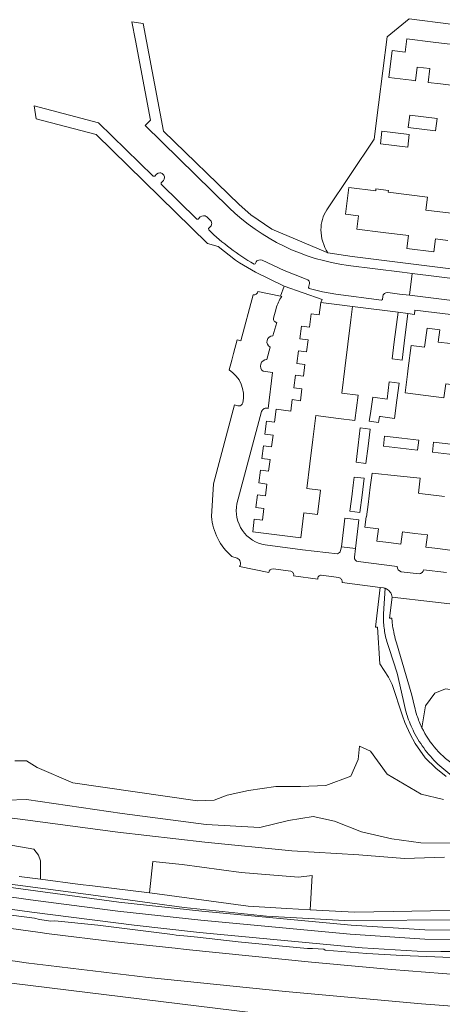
# Model space of a CAD drawing. Header units: metres. Extents: x 168032 to 180145, y 382923 to 399665.
# Tile 67 of 256: x 177391 to 177484, y 386974 to 387189. Entities that reach past the tile are written whole.
import ezdxf

# ---------------------------------------------------------------- set-up
doc = ezdxf.new("R2010")
doc.units = ezdxf.units.M
for name, color, linetype, lineweight in [('B-WE-GR-BEPLANTING_CULTUUR_HEESTERS-GV', 8, 'Continuous', 18), ('B-WE-OG-TERREIN_CULTUURSCHEIDING-GV', 8, 'Continuous', 18), ('B-WE-OG-TERREIN_ERF-GV', 8, 'Continuous', 18), ('B-WE-OG-WATER_GREPPEL-GV', 8, 'Continuous', 18), ('B-WE-VH-VERHARDING_ASFALT-GV', 8, 'Continuous', 18), ('B-WE-VH-VERHARDING_BETONSTRAATSTEEN-GV', 8, 'Continuous', 18), ('B-WE-VH-VERHARDING_FUNDERING_ZAND-GV', 8, 'Continuous', 18), ('B-WE-VH-VERHARDING_TEGEL-GV', 8, 'Continuous', 18)]:
    doc.layers.add(name, color=color, linetype=linetype, lineweight=lineweight)

msp = doc.modelspace()

# ---------------------------------------------------------------- linework, layer by layer
at = {"layer": 'B-WE-GR-BEPLANTING_CULTUUR_HEESTERS-GV', "flags": 128}
for points in [[(177529.286, 387034.035), (177537.64, 387036.439), (177519.55, 387036.48), (177511.732, 387036.567), (177499.404, 387036.394), (177494.559, 387036.753), (177489.446, 387037.132), (177489.959, 387041.53), (177488.483, 387042.67), (177484.674, 387043.186), (177482.35, 387042.218), (177480.284, 387039.442), (177479.488, 387034.665)], [(177499.927, 386985.765), (177483.622, 386985.723), (177478.452, 386985.812), (177466.431, 386986.57), (177430.813, 386989.921), (177416.522, 386991.481), (177394.143, 386994.308), (177354.057, 386999.89)], [(177382.75, 386994.561), (177394.697, 386993.015), (177395.832, 386992.696), (177398.33, 386992.387), (177399.184, 386992.454), (177408.57, 386991.514), (177424.94, 386989.43), (177425.736, 386989.305), (177428.208, 386989.075), (177430.39, 386988.836), (177439.259, 386987.869), (177450.522, 386986.736), (177454.427, 386986.406), (177455.554, 386986.391), (177458.025, 386986.223), (177458.356, 386985.997), (177467.408, 386985.299), (177475.143, 386984.83), (177487.659, 386984.359)]]:
    msp.add_lwpolyline(points, dxfattribs=at)
at = {"layer": 'B-WE-GR-BEPLANTING_CULTUUR_HEESTERS-GV'}
msp.add_lwpolyline([(177479.488, 387034.665, 0.138156), (177486.972, 387026.247)], format="xyb", dxfattribs=at)
at = {"layer": 'B-WE-OG-TERREIN_CULTUURSCHEIDING-GV', "flags": 128}
for points in [[(177471.082, 387065.225), (177470.328, 387065.325), (177469.304, 387056.678), (177469.794, 387056.615), (177470.281, 387048.648), (177472.212, 387045.735), (177472.975, 387044.096), (177475.247, 387037.28), (177475.727, 387035.814), (177476.889, 387033.221), (177478.049, 387031.177), (177480.208, 387028.083), (177482.516, 387025.838), (177484.764, 387024.009)], [(177471.098, 387059.569), (177471.444, 387065.138)], [(177475.794, 387038.87), (177475.362, 387040.817), (177474.077, 387046.611), (177472.311, 387051.997), (177471.81, 387053.526)], [(177484.232, 387018.962), (177479.337, 387020.132), (177471.886, 387024.503), (177468.275, 387029.51), (177465.867, 387030.655), (177465.539, 387027.714), (177463.918, 387024.044), (177458.462, 387022.039), (177452.893, 387021.816), (177447.548, 387021.816), (177441.535, 387020.925), (177436.857, 387019.923), (177434.073, 387018.809), (177430.398, 387018.697), (177403.115, 387022.596), (177395.32, 387025.938), (177392.981, 387027.386), (177390.42, 387027.386)], [(177485.636, 387024.493), (177483.388, 387026.322)], [(177488.282, 387009.445), (177479.227, 387009.522), (177472.938, 387010.401), (177466.24, 387011.863), (177460.332, 387014.209), (177455.677, 387015.259), (177450.292, 387014.401), (177444.041, 387012.84), (177432.299, 387013.489), (177413.919, 387015.927), (177392.959, 387018.939), (177380.006, 387018.518)], [(177380.006, 387018.518), (177392.959, 387018.939), (177413.919, 387015.927), (177432.299, 387013.489), (177444.041, 387012.84), (177450.292, 387014.401), (177455.677, 387015.259), (177460.332, 387014.209), (177466.24, 387011.863), (177472.938, 387010.401), (177479.227, 387009.522), (177488.282, 387009.445)], [(177379.809, 387016.118), (177391.598, 387014.679), (177412.968, 387011.849), (177431.996, 387009.607), (177451.041, 387007.751), (177465.694, 387006.862), (177475.716, 387006.043), (177484.451, 387006.366)], [(177484.451, 387006.366), (177475.716, 387006.043), (177465.694, 387006.862), (177451.041, 387007.751), (177431.996, 387009.607), (177412.968, 387011.849), (177391.598, 387014.679), (177379.809, 387016.118)], [(177377.802, 387011.01), (177394.617, 387008.114), (177395.619, 387006.777), (177396.065, 387005.552), (177396.073, 387001.54), (177404.736, 387000.41), (177407.444, 387000.082), (177419.878, 386998.572), (177420.639, 387005.424), (177427.025, 387004.772), (177439.942, 387002.99), (177452.526, 387001.987), (177455.488, 387002.372), (177455.069, 386994.837), (177464.73, 386994.325), (177473.24, 386994.495), (177481.343, 386994.656), (177499.599, 386994.756)], [(177373.43, 387001.895), (177413.207, 386996.534), (177431.352, 386994.553), (177463.991, 386991.504), (177480.135, 386990.459), (177490.459, 386990.374), (177583.398, 386990.913), (177607.707, 386990.86), (177636.943, 386990.196), (177647.044, 386989.785), (177655.588, 386989.23), (177656.063, 386993.581), (177656.259, 386995.378)], [(177628.135, 386992.266), (177603.043, 386992.69), (177582.095, 386993.046), (177559.15, 386993.313), (177541.732, 386993.367), (177514.14, 386992.599), (177489.872, 386992.69), (177462.556, 386992.539), (177445.515, 386993.475), (177427.448, 386995.373), (177407.061, 386998.124), (177387.132, 387000.763)], [(177289.163, 386991.161), (177418.193, 386975.313), (177556.083, 386958.376), (177562.159, 386957.75), (177594.27, 386956.587), (177600.172, 386956.166), (177604.429, 386955.723), (177648.307, 386950.247), (177648.881, 386950.717), (177650.739, 386966.488), (177650.275, 386967.037), (177637.055, 386967.455), (177637.069, 386967.592), (177569.913, 386969.17)], [(177509.337, 386971.996), (177479.392, 386974.3), (177449.677, 386976.977), (177419.612, 386980.045)]]:
    msp.add_lwpolyline(points, dxfattribs=at)
at = {"layer": 'B-WE-OG-TERREIN_CULTUURSCHEIDING-GV'}
for points in [[(177471.444, 387065.138, 0.0352062), (177471.082, 387065.225)], [(177471.225, 387056.436, -0.0405343), (177471.098, 387059.569)], [(177471.81, 387053.526, -0.038926), (177471.225, 387056.436)], [(177476.258, 387037.305, -0.0153153), (177475.794, 387038.87)], [(177477.761, 387033.705, -0.0376883), (177476.258, 387037.305)], [(177483.388, 387026.322, -0.0905037), (177477.761, 387033.705)], [(177419.612, 386980.045, -0.009418), (177342.083, 386990.425)]]:
    msp.add_lwpolyline(points, format="xyb", dxfattribs=at)
at = {"layer": 'B-WE-OG-TERREIN_CULTUURSCHEIDING-GV', "flags": 128}
msp.add_lwpolyline([(177607.707, 386990.86), (177583.398, 386990.913), (177490.459, 386990.374), (177480.135, 386990.459), (177463.991, 386991.504), (177431.352, 386994.553), (177413.207, 386996.534), (177373.43, 387001.895), (177366.385, 387002.87), (177365.87, 387000.922), (177373.154, 386999.914), (177393.829, 386997.035), (177412.99, 386994.546), (177431.135, 386992.565), (177463.805, 386989.513), (177480.119, 386988.459), (177490.443, 386988.374), (177583.41, 386988.913), (177607.685, 386988.859)], close=True, dxfattribs=at)
at = {"layer": 'B-WE-OG-TERREIN_ERF-GV', "flags": 128}
for points in [[(177506.59, 387162.19), (177503.58, 387162.55), (177503.92, 387165.28), (177506.625, 387164.947), (177506.93, 387164.91), (177507.84, 387172.17), (177512.03, 387171.75), (177513.09, 387180.75), (177509.51, 387185.49), (177494.957, 387187.327), (177476.72, 387189.63), (177471.92, 387185.71), (177470.022, 387170.817), (177469.07, 387163.35), (177458.68, 387147.861)], [(177489.43, 387174.68), (177483.57, 387175.42), (177480.845, 387175.759), (177481.224, 387178.765), (177478.489, 387179.109), (177478.11, 387176.1), (177477.249, 387176.216), (177472.278, 387176.834), (177473.011, 387182.735), (177475.837, 387182.384), (177476.194, 387185.262), (177481.934, 387184.549), (177481.952, 387184.547), (177487.509, 387183.857)], [(177485.175, 387141.205), (177482.44, 387141.547), (177482.08, 387138.673), (177476.217, 387139.407), (177476.573, 387142.245), (177471, 387142.943), (177465.244, 387143.664), (177465.606, 387146.553), (177462.797, 387146.905), (177463.532, 387152.777), (177469.38, 387152.056), (177469.43, 387152.457), (177472.174, 387152.114), (177472.125, 387151.717), (177480.7, 387150.66), (177480.35, 387147.828), (177485.9, 387147.15)], [(177458.936, 387138.515), (177464.268, 387137.648), (177504.484, 387132.642)], [(177504.537, 387122.715), (177477.977, 387125.956), (177477.858, 387125.035), (177476.448, 387125.213), (177475.61, 387118.76), (177475.14, 387115.03), (177472.97, 387115.3), (177473.44, 387119.03), (177474.294, 387125.482), (177464.313, 387126.733), (177463.948, 387123.818), (177463.312, 387118.53), (177462.63, 387113.16), (177461.961, 387107.794), (177465.529, 387107.35), (177464.842, 387101.837), (177461.24, 387102.28), (177456.27, 387102.89), (177455.63, 387097.69), (177454.97, 387092.33), (177454.316, 387086.979), (177457.323, 387086.599), (177456.646, 387081.251), (177453.67, 387081.627), (177452.976, 387076.137), (177442.475, 387077.453), (177442.824, 387080.232), (177444.608, 387080.008), (177444.931, 387082.588), (177443.141, 387082.812), (177443.489, 387085.587), (177445.274, 387085.363), (177445.596, 387087.938), (177443.811, 387088.162), (177444.159, 387090.942), (177445.938, 387090.719), (177446.261, 387093.298), (177444.477, 387093.522), (177444.824, 387096.292), (177446.608, 387096.068), (177446.931, 387098.648), (177445.141, 387098.872), (177445.489, 387101.652), (177447.27, 387101.429), (177447.63, 387104.299), (177450.81, 387103.901), (177451.12, 387106.382), (177452.909, 387106.158), (177453.231, 387108.733), (177451.451, 387108.956), (177451.799, 387111.732), (177453.578, 387111.509), (177453.901, 387114.088), (177452.121, 387114.311), (177452.468, 387117.087), (177454.254, 387116.863), (177454.577, 387119.443), (177452.791, 387119.667), (177453.139, 387122.442), (177454.929, 387122.218), (177455.291, 387125.112), (177457.047, 387124.892), (177457.387, 387127.6), (177457.656, 387128.283), (177449.382, 387131.195), (177448.549, 387129.008), (177448.812, 387128.946)], [(177447.58, 387126.321), (177447.027, 387124.227)], [(177447.779, 387123.26), (177446.91, 387120.34)], [(177446.279, 387117.85), (177445.56, 387115.14)], [(177444.739, 387112.58), (177446.83, 387112.35), (177445.88, 387104.43)], [(177444.42, 387103.79), (177439.016, 387083.614)], [(177485.618, 387073.479), (177482.989, 387073.805), (177480.364, 387074.131), (177480.696, 387076.811), (177477.97, 387077.15), (177475.241, 387077.489), (177474.908, 387074.809), (177472.289, 387075.134), (177469.659, 387075.461), (177469.991, 387078.139), (177466.993, 387078.511), (177467.277, 387080.792), (177467.389, 387080.778), (177467.721, 387083.45), (177468.18, 387087.22), (177468.578, 387090.344), (177474.08, 387089.755), (177479.099, 387089.218), (177478.744, 387085.918), (177479.05, 387085.88), (177484.4, 387085.21)], [(177461.71, 387073.37), (177461.88, 387074.22), (177462.49, 387079.15), (177462.65, 387080.46), (177465.72, 387080.08), (177465.56, 387078.77), (177464.95, 387073.84), (177464.742, 387071.967)], [(177445.227, 387074.61), (177453.382, 387073.528), (177461.053, 387072.664)], [(177465.522, 387070.971), (177474.07, 387069.919)], [(177474.98, 387068.77), (177478.86, 387068.3)], [(177479.859, 387069.207), (177484.888, 387068.589)]]:
    msp.add_lwpolyline(points, dxfattribs=at)
for points in [[(177482.48, 387165.14), (177479.49, 387165.51), (177476.51, 387165.87), (177476.517, 387165.929), (177476.85, 387168.6), (177479.82, 387168.24), (177482.81, 387167.87)], [(177476.39, 387161.61), (177473.41, 387161.97), (177470.43, 387162.33), (177470.76, 387165.07), (177473.74, 387164.7), (177476.73, 387164.34)], [(177475.821, 387107.869), (177476.33, 387111.92), (177476.495, 387113.261), (177477.115, 387118.221), (177480.091, 387117.849), (177480.608, 387121.988), (177483.382, 387121.642), (177483.048, 387118.966), (177485.779, 387118.625), (177488.503, 387118.284), (177488.837, 387120.958), (177491.47, 387120.629), (177494.092, 387120.302), (177493.758, 387117.631), (177496.49, 387117.29), (177499.208, 387116.95), (177499.542, 387119.623), (177502.318, 387119.277), (177500.891, 387107.85), (177495.401, 387108.536), (177490.04, 387109.2), (177489.533, 387109.264), (177484.706, 387109.869), (177484.318, 387106.806)], [(177470.435, 387102.676), (177470.195, 387102.71), (177470.008, 387101.381), (177467.979, 387101.669), (177468.218, 387103.354), (177468.721, 387106.896), (177471.863, 387106.502), (177472.34, 387110.3), (177474.51, 387110.02), (177474.04, 387106.28), (177473.531, 387102.241)], [(177467.25, 387092.45), (177465.08, 387092.72), (177465.538, 387096.46), (177466, 387100.19), (177468.17, 387099.92), (177467.71, 387096.19)], [(177471.34, 387098.43), (177475.09, 387097.97), (177478.83, 387097.5), (177478.55, 387095.31), (177474.81, 387095.78), (177471.06, 387096.24)], [(177482.06, 387097.1), (177485.82, 387096.63), (177489.57, 387096.17), (177489.3, 387093.98), (177485.55, 387094.45), (177481.79, 387094.91)], [(177466.85, 387089.2), (177466.39, 387085.47), (177465.93, 387081.74), (177463.75, 387082.01), (177464.21, 387085.74), (177464.217, 387085.795), (177464.457, 387087.698), (177464.68, 387089.47)]]:
    msp.add_lwpolyline(points, close=True, dxfattribs=at)
at = {"layer": 'B-WE-OG-TERREIN_ERF-GV'}
for points in [[(177458.68, 387147.861, 0.1463813), (177457.406, 387143.534)], [(177457.406, 387143.534, 0.1534562), (177458.936, 387138.515)], [(177448.812, 387128.946, 0.086563), (177447.58, 387126.321)], [(177447.027, 387124.227, 0.4468271), (177447.779, 387123.26)], [(177446.91, 387120.34, 0.7802847), (177446.279, 387117.85)], [(177445.56, 387115.14, 0.7245067), (177444.739, 387112.58)], [(177445.88, 387104.43, 0.4375735), (177444.42, 387103.79)], [(177439.016, 387083.614, 0.4220145), (177445.227, 387074.61)], [(177461.053, 387072.664, 0.2016857), (177461.71, 387073.37)], [(177464.742, 387071.967, 0.4051107), (177465.522, 387070.971)], [(177474.07, 387069.919, 0.3413945), (177474.98, 387068.77)], [(177478.86, 387068.3, 0.3379547), (177479.859, 387069.207)]]:
    msp.add_lwpolyline(points, format="xyb", dxfattribs=at)
at = {"layer": 'B-WE-OG-WATER_GREPPEL-GV', "flags": 128}
for points in [[(177499.599, 386994.756), (177481.343, 386994.656), (177473.24, 386994.495), (177464.73, 386994.325), (177455.069, 386994.837), (177449.907, 386995.11), (177441.444, 386995.62), (177421.57, 386998.366), (177419.878, 386998.572), (177407.444, 387000.082), (177404.736, 387000.41), (177396.073, 387001.54), (177391.378, 387002.152)], [(177387.132, 387000.763), (177407.061, 386998.124), (177427.448, 386995.373), (177445.515, 386993.475), (177462.556, 386992.539), (177489.872, 386992.69)]]:
    msp.add_lwpolyline(points, dxfattribs=at)
at = {"layer": 'B-WE-VH-VERHARDING_ASFALT-GV', "flags": 128}
for points in [[(177354.057, 386999.89), (177394.143, 386994.308), (177416.522, 386991.481), (177430.813, 386989.921), (177466.431, 386986.57), (177478.452, 386985.812), (177483.622, 386985.723), (177499.927, 386985.765)], [(177490.443, 386988.374), (177480.119, 386988.459), (177463.805, 386989.513), (177431.135, 386992.565), (177412.99, 386994.546), (177393.829, 386997.035), (177373.154, 386999.914)], [(177487.693, 386980.608), (177472.81, 386981.817), (177457.778, 386983.178), (177455.316, 386983.425), (177427.925, 386986.177), (177425.517, 386986.438), (177412.327, 386987.871), (177397.968, 386989.612), (177395.477, 386989.951), (177368.319, 386993.649)], [(177556.083, 386958.376), (177418.193, 386975.313), (177289.163, 386991.161)], [(177419.612, 386980.045), (177449.677, 386976.977), (177479.392, 386974.3), (177509.337, 386971.996)]]:
    msp.add_lwpolyline(points, dxfattribs=at)
at = {"layer": 'B-WE-VH-VERHARDING_ASFALT-GV'}
msp.add_lwpolyline([(177342.083, 386990.425, 0.009418), (177419.612, 386980.045)], format="xyb", dxfattribs=at)
at = {"layer": 'B-WE-VH-VERHARDING_BETONSTRAATSTEEN-GV', "flags": 128}
for points in [[(177512.212, 387129.689), (177477.38, 387133.98), (177476.791, 387129.2), (177487.837, 387127.832), (177495.913, 387126.821), (177495.962, 387126.815), (177504.186, 387125.792), (177512.496, 387124.787), (177515.632, 387124.639)], [(177442.54, 387129.308), (177439.847, 387119.258), (177439.081, 387119.451), (177438.269, 387116.46), (177437.884, 387115.013), (177437.307, 387112.896)], [(177448.812, 387128.946), (177448.549, 387129.008), (177443.624, 387130.044)], [(177447.027, 387124.227), (177447.58, 387126.321)], [(177446.91, 387120.34), (177447.779, 387123.26)], [(177445.56, 387115.14), (177446.279, 387117.85)], [(177445.88, 387104.43), (177446.83, 387112.35), (177444.739, 387112.58)], [(177439.22, 387105.04), (177438.477, 387105.24), (177433.861, 387087.953), (177433.434, 387080.844)], [(177439.016, 387083.614), (177444.42, 387103.79)], [(177461.053, 387072.664), (177453.382, 387073.528), (177445.227, 387074.61)], [(177464.742, 387071.967), (177464.95, 387073.84), (177461.88, 387074.22), (177461.71, 387073.37)], [(177437.931, 387072.093), (177439.06, 387071.74)], [(177474.07, 387069.919), (177465.522, 387070.971)], [(177439.57, 387069.92), (177445.99, 387068.56)], [(177446.938, 387069.363), (177450.779, 387068.862)], [(177451.421, 387067.838), (177456.717, 387067.134)], [(177457.475, 387068.023), (177461.31, 387067.48)], [(177478.86, 387068.3), (177474.98, 387068.77)], [(177484.888, 387068.589), (177479.859, 387069.207)], [(177462.059, 387066.424), (177470.328, 387065.325), (177471.082, 387065.225)], [(177472.98, 387063.171), (177490.61, 387061.14)]]:
    msp.add_lwpolyline(points, dxfattribs=at)
at = {"layer": 'B-WE-VH-VERHARDING_BETONSTRAATSTEEN-GV'}
for points in [[(177443.624, 387130.044, -0.4324225), (177442.54, 387129.308)], [(177447.58, 387126.321, -0.086563), (177448.812, 387128.946)], [(177447.779, 387123.26, -0.4468271), (177447.027, 387124.227)], [(177446.279, 387117.85, -0.7802847), (177446.91, 387120.34)], [(177444.739, 387112.58, -0.7245067), (177445.56, 387115.14)], [(177437.307, 387112.896, -0.3138148), (177440.33, 387105.692)], [(177439.384, 387105.019, -0.0435327), (177439.22, 387105.04)], [(177440.33, 387105.692, -0.3429477), (177439.384, 387105.019)], [(177444.42, 387103.79, -0.4375735), (177445.88, 387104.43)], [(177445.227, 387074.61, -0.4220145), (177439.016, 387083.614)], [(177433.434, 387080.844, 0.1968722), (177437.931, 387072.093)], [(177461.71, 387073.37, -0.2016857), (177461.053, 387072.664)], [(177439.06, 387071.74, -0.4777666), (177439.57, 387069.92)], [(177465.522, 387070.971, -0.4051107), (177464.742, 387071.967)], [(177445.99, 387068.56, -0.40839), (177446.938, 387069.363)], [(177450.779, 387068.862, -0.4212181), (177451.421, 387067.838)], [(177456.717, 387067.134, -0.454234), (177457.475, 387068.023)], [(177474.98, 387068.77, -0.3413945), (177474.07, 387069.919)], [(177479.859, 387069.207, -0.3379547), (177478.86, 387068.3)], [(177461.31, 387067.48, -0.4159995), (177462.059, 387066.424)], [(177471.082, 387065.225, -0.0352062), (177471.444, 387065.138)], [(177471.444, 387065.138, -0.3028991), (177472.98, 387063.171)]]:
    msp.add_lwpolyline(points, format="xyb", dxfattribs=at)
at = {"layer": 'B-WE-VH-VERHARDING_FUNDERING_ZAND-GV', "flags": 128}
for points in [[(177471.444, 387065.138), (177471.098, 387059.569)], [(177473.066, 387056.956), (177472.97, 387057.807), (177472.883, 387058.574), (177472.43, 387058.63), (177472.98, 387063.171)], [(177471.81, 387053.526), (177472.311, 387051.997), (177474.077, 387046.611), (177475.362, 387040.817), (177475.794, 387038.87)], [(177477.878, 387039.316), (177477.259, 387041.796), (177473.903, 387053.187)], [(177483.388, 387026.322), (177485.636, 387024.493), (177488.17, 387022.431), (177490.829, 387020.764), (177491.123, 387020.641), (177492.64, 387020.006), (177493.815, 387019.514), (177497.488, 387018.03), (177498.974, 387017.43), (177505.902, 387015.728), (177511.369, 387014.385), (177517.477, 387013.631)]]:
    msp.add_lwpolyline(points, dxfattribs=at)
at = {"layer": 'B-WE-VH-VERHARDING_FUNDERING_ZAND-GV'}
for points in [[(177472.98, 387063.171, 0.3028991), (177471.444, 387065.138)], [(177471.098, 387059.569, 0.0405343), (177471.225, 387056.436)], [(177471.225, 387056.436, 0.038926), (177471.81, 387053.526)], [(177473.903, 387053.187, -0.0189071), (177473.066, 387056.956)], [(177475.794, 387038.87, 0.0153153), (177476.258, 387037.305)], [(177478.406, 387037.358, -0.0243936), (177477.878, 387039.316)], [(177476.258, 387037.305, 0.0376883), (177477.761, 387033.705)], [(177479.488, 387034.665, -0.0346572), (177478.406, 387037.358)], [(177477.761, 387033.705, 0.0905037), (177483.388, 387026.322)], [(177486.972, 387026.247, -0.138156), (177479.488, 387034.665)]]:
    msp.add_lwpolyline(points, format="xyb", dxfattribs=at)
at = {"layer": 'B-WE-VH-VERHARDING_TEGEL-GV', "flags": 128}
for points in [[(177418.53, 387188.59), (177416.027, 387188.984), (177416.803, 387184.905), (177420.123, 387167.476), (177418.929, 387166.293), (177437.302, 387148.325)], [(177516.521, 387131.523), (177504.484, 387132.642), (177464.268, 387137.648), (177458.936, 387138.515), (177446.692, 387143.639), (177442.046, 387146.767), (177439.477, 387149.06), (177422.973, 387165.096), (177418.53, 387188.59)], [(177422.152, 387155.956), (177421.767, 387155.881), (177421.438, 387155.667), (177421.049, 387155.274), (177420.697, 387155.214), (177408.758, 387166.888), (177394.669, 387170.629), (177395.127, 387167.794), (177408.255, 387164.338), (177432.596, 387140.538), (177434.888, 387139.891), (177438.718, 387136.9), (177439.613, 387136.3), (177441.318, 387135.247), (177443.072, 387134.278), (177449.382, 387131.195), (177457.656, 387128.283), (177457.387, 387127.6), (177460.276, 387127.238), (177464.313, 387126.733), (177474.294, 387125.482), (177476.448, 387125.213), (177477.858, 387125.035), (177477.977, 387125.956), (177504.537, 387122.715)], [(177431.715, 387146.608), (177431.338, 387146.536), (177431.012, 387146.331), (177430.526, 387145.85), (177430.25, 387145.88), (177422.445, 387153.489), (177422.435, 387153.765), (177422.938, 387154.295), (177423.106, 387154.594), (177423.166, 387154.932)], [(177422.894, 387155.631), (177422.832, 387155.692)], [(177433.244, 387145.544), (177432.411, 387146.343)], [(177432.837, 387143.52), (177432.808, 387143.803), (177433.245, 387144.238)], [(177454.791, 387132.257), (177454.538, 387132.563), (177454.181, 387132.737), (177449.34, 387134.611), (177444.505, 387136.862), (177444.146, 387136.949), (177443.779, 387136.906)], [(177443.146, 387136.372), (177443.023, 387136.091), (177442.763, 387136.027)], [(177463.373, 387135.705), (177475.196, 387134.249), (177477.38, 387133.98), (177512.212, 387129.689)], [(177487.837, 387127.832), (177476.791, 387129.2), (177474.608, 387129.47), (177472.027, 387129.79), (177471.63, 387129.752), (177471.279, 387129.563), (177471.039, 387129.273), (177470.922, 387128.916), (177470.852, 387128.313), (177470.62, 387128.14), (177460.685, 387129.418), (177457.761, 387129.923), (177454.824, 387130.662), (177454.704, 387130.906), (177454.894, 387131.776)]]:
    msp.add_lwpolyline(points, dxfattribs=at)
at = {"layer": 'B-WE-VH-VERHARDING_TEGEL-GV'}
for points in [[(177422.832, 387155.692, 0.1848391), (177422.152, 387155.956)], [(177423.166, 387154.932, 0.1910714), (177422.894, 387155.631)], [(177437.302, 387148.325, 0.1598342), (177463.373, 387135.705)], [(177432.411, 387146.343, 0.1874), (177431.715, 387146.608)], [(177433.5, 387144.905, 0.1833376), (177433.244, 387145.544)], [(177442.763, 387136.027, -0.0601514), (177432.837, 387143.52)], [(177433.245, 387144.238, 0.1914932), (177433.5, 387144.905)], [(177443.779, 387136.906, 0.204851), (177443.146, 387136.372)], [(177454.894, 387131.776, 0.1324516), (177454.791, 387132.257)]]:
    msp.add_lwpolyline(points, format="xyb", dxfattribs=at)

doc.saveas('drawing.dxf')
